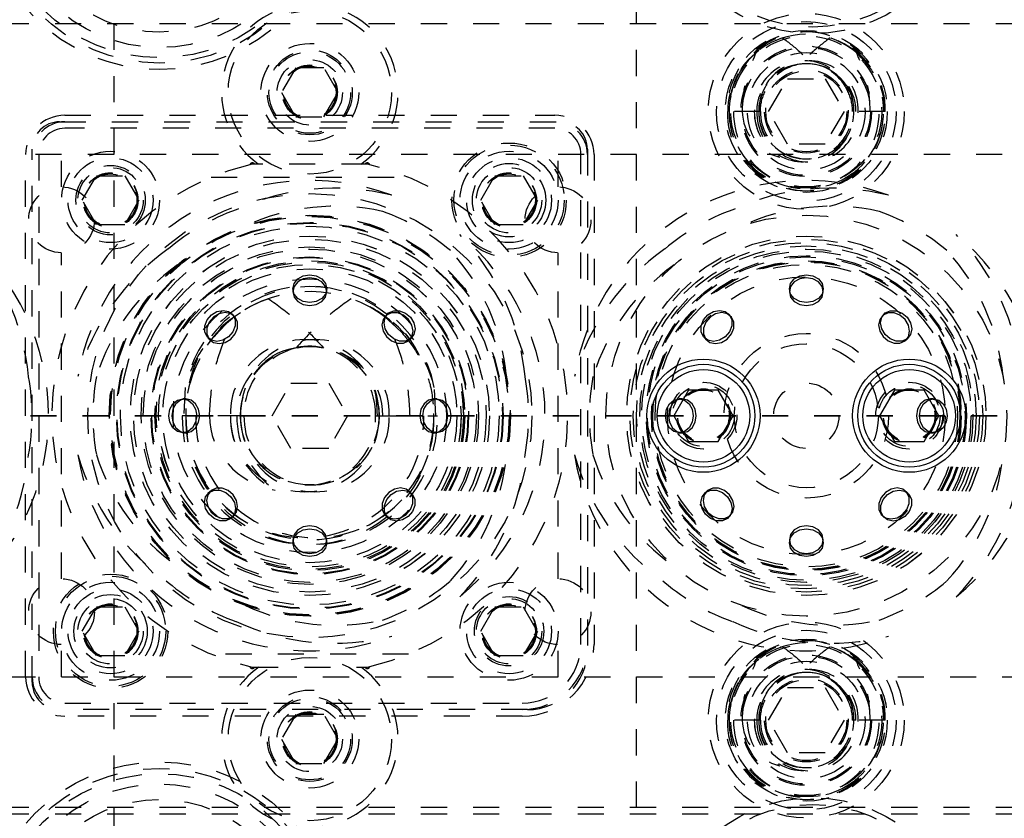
# Model space of a CAD drawing. Header units: inches. Extents: x 220 to 877, y 4 to 174.
# Tile 127 of 256: x 236.52 to 240.29, y 97.37 to 100.42. Entities that reach past the tile are written whole.
import ezdxf

# ---------------------------------------------------------------- set-up
doc = ezdxf.new("R2010")
doc.units = ezdxf.units.IN
doc.header["$LTSCALE"] = 0.5
doc.header["$MEASUREMENT"] = 0
doc.linetypes.add('HIDDEN', pattern=[0.225, 0.15, -0.075])
doc.linetypes.add('PHANTOM', pattern=[0.25, 0.125, -0.025, 0.025, -0.025, 0.025, -0.025])
doc.layers.add('SID-M-H', color=4, linetype='HIDDEN')
doc.layers.add('SID-M-S', color=105, linetype='Continuous')

msp = doc.modelspace()

# ---------------------------------------------------------------- linework, layer by layer
at = {"color": 7, "linetype": 'PHANTOM', "lineweight": 35}
msp.add_line((269.66234, 98.90857), (220.26322, 98.90857), dxfattribs=at)
at = {"layer": 'SID-M-H'}
for p, q in [((236.88178, 107.40857), (236.88178, 90.40857)), ((238.88178, 90.40857), (238.88178, 107.40857)), ((243.55678, 100.40857), (226.75678, 100.40857)), ((239.73089, 100.29167), (239.714, 100.30597)), ((237.57766, 100.23982), (237.52353, 100.14607)), ((237.68591, 100.23982), (237.57766, 100.23982)), ((237.74004, 100.14607), (237.68591, 100.23982)), ((239.38745, 100.07357), (239.45961, 100.19857)), ((239.45961, 100.19857), (239.60395, 100.19857)), ((239.60395, 100.19857), (239.67612, 100.07357)), ((239.68495, 100.17228), (239.69066, 100.15004)), ((237.52353, 100.14607), (237.57766, 100.05232)), ((237.68591, 100.05232), (237.74004, 100.14607)), ((236.69428, 100.05857), (238.56928, 100.05857)), ((237.57766, 100.05232), (237.68591, 100.05232)), ((239.35651, 100.07357), (239.22953, 100.07357)), ((239.45961, 99.94857), (239.38745, 100.07357)), ((239.67612, 100.07357), (239.60395, 99.94857)), ((239.83404, 100.07357), (239.70705, 100.07357)), ((236.67428, 100.03357), (238.58928, 100.03357)), ((238.56928, 100.00857), (236.69428, 100.00857)), ((236.56928, 97.88857), (236.56928, 99.92857)), ((238.69428, 99.92857), (238.69428, 98.01357)), ((239.60395, 99.94857), (239.45961, 99.94857)), ((244.28178, 99.90857), (229.08178, 99.90857)), ((236.54428, 97.90857), (236.54428, 99.90857)), ((236.59428, 99.90857), (236.59428, 97.90857)), ((236.68178, 99.78457), (236.68178, 99.90857)), ((238.58178, 99.78457), (238.58178, 99.90857)), ((238.66928, 98.03357), (238.66928, 99.90857)), ((238.71928, 99.90857), (238.71928, 98.03357)), ((237.41099, 99.87107), (237.40223, 99.86902)), ((237.85258, 99.87107), (237.41099, 99.87107)), ((237.86134, 99.86902), (237.85258, 99.87107)), ((236.76103, 99.73357), (236.81516, 99.82732)), ((236.81516, 99.82732), (236.92341, 99.82732)), ((236.92341, 99.82732), (236.97754, 99.73357)), ((237.25429, 99.82107), (238.00928, 99.82107)), ((238.28603, 99.73357), (238.34016, 99.82732)), ((238.34016, 99.82732), (238.44841, 99.82732)), ((238.44841, 99.82732), (238.50254, 99.73357)), ((236.81516, 99.63982), (236.76103, 99.73357)), ((236.97754, 99.73357), (236.92341, 99.63982)), ((238.34016, 99.63982), (238.28603, 99.73357)), ((238.50254, 99.73357), (238.44841, 99.63982)), ((236.92341, 99.63982), (236.81516, 99.63982)), ((238.44841, 99.63982), (238.34016, 99.63982)), ((236.68178, 98.28457), (236.68178, 99.53257)), ((238.58178, 98.28457), (238.58178, 99.53257)), ((237.58582, 99.43234), (237.60691, 99.44388)), ((237.60691, 99.44388), (237.63178, 99.44793)), ((237.63178, 99.43642), (237.60691, 99.43237)), ((237.63178, 99.44793), (237.65666, 99.44388)), ((237.65666, 99.43237), (237.63178, 99.43642)), ((237.65666, 99.44388), (237.67775, 99.43234)), ((239.48582, 99.43234), (239.50691, 99.44388)), ((239.50691, 99.44388), (239.53178, 99.44793)), ((239.53178, 99.43642), (239.50691, 99.43237)), ((239.53178, 99.44793), (239.55666, 99.44388)), ((239.55666, 99.43237), (239.53178, 99.43642)), ((239.55666, 99.44388), (239.57775, 99.43234)), ((237.56678, 99.39469), (237.57173, 99.41506)), ((237.57173, 99.40356), (237.56678, 99.38318)), ((237.57173, 99.41506), (237.58582, 99.43234)), ((237.58582, 99.42083), (237.57173, 99.40356)), ((237.60691, 99.43237), (237.58582, 99.42083)), ((237.67775, 99.42083), (237.65666, 99.43237)), ((237.67775, 99.43234), (237.69184, 99.41506)), ((237.69184, 99.40356), (237.67775, 99.42083)), ((237.69184, 99.41506), (237.69678, 99.39469)), ((237.69678, 99.38318), (237.69184, 99.40356)), ((239.46678, 99.39469), (239.47173, 99.41506)), ((239.47173, 99.40356), (239.46678, 99.38318)), ((239.47173, 99.41506), (239.48582, 99.43234)), ((239.48582, 99.42083), (239.47173, 99.40356)), ((239.50691, 99.43237), (239.48582, 99.42083)), ((239.57775, 99.42083), (239.55666, 99.43237)), ((239.57775, 99.43234), (239.59184, 99.41506)), ((239.59184, 99.40356), (239.57775, 99.42083)), ((239.59184, 99.41506), (239.59678, 99.39469)), ((239.59678, 99.38318), (239.59184, 99.40356)), ((237.56678, 99.39469), (237.56678, 99.38318)), ((237.57173, 99.37431), (237.56678, 99.39469)), ((237.56678, 99.38318), (237.57173, 99.3628)), ((237.58582, 99.35704), (237.57173, 99.37431)), ((237.57173, 99.3628), (237.58582, 99.34553)), ((237.69184, 99.37431), (237.67775, 99.35704)), ((237.67775, 99.34553), (237.69184, 99.3628)), ((237.69678, 99.39469), (237.69184, 99.37431)), ((237.69184, 99.3628), (237.69678, 99.38318)), ((237.69678, 99.38318), (237.69678, 99.39469)), ((239.46678, 99.39469), (239.46678, 99.38318)), ((239.47173, 99.37431), (239.46678, 99.39469)), ((239.46678, 99.38318), (239.47173, 99.3628)), ((239.48582, 99.35704), (239.47173, 99.37431)), ((239.47173, 99.3628), (239.48582, 99.34553)), ((239.59184, 99.37431), (239.57775, 99.35704)), ((239.57775, 99.34553), (239.59184, 99.3628)), ((239.59678, 99.39469), (239.59184, 99.37431)), ((239.59184, 99.3628), (239.59678, 99.38318)), ((239.59678, 99.38318), (239.59678, 99.39469)), ((237.60691, 99.34549), (237.58582, 99.35704)), ((237.58582, 99.34553), (237.60691, 99.33399)), ((237.63178, 99.34144), (237.60691, 99.34549)), ((237.60691, 99.33399), (237.63178, 99.32993)), ((237.65666, 99.34549), (237.63178, 99.34144)), ((237.63178, 99.32993), (237.65666, 99.33399)), ((237.67775, 99.35704), (237.65666, 99.34549)), ((237.65666, 99.33399), (237.67775, 99.34553)), ((239.50691, 99.34549), (239.48582, 99.35704)), ((239.48582, 99.34553), (239.50691, 99.33399)), ((239.53178, 99.34144), (239.50691, 99.34549)), ((239.50691, 99.33399), (239.53178, 99.32993)), ((239.55666, 99.34549), (239.53178, 99.34144)), ((239.53178, 99.32993), (239.55666, 99.33399)), ((239.57775, 99.35704), (239.55666, 99.34549)), ((239.55666, 99.33399), (239.57775, 99.34553)), ((237.23871, 99.27504), (237.25513, 99.29432)), ((237.26327, 99.28618), (237.24685, 99.26691)), ((237.25513, 99.29432), (237.27657, 99.3072)), ((237.2847, 99.29906), (237.26327, 99.28618)), ((237.27657, 99.3072), (237.29975, 99.31172)), ((237.30788, 99.30358), (237.2847, 99.29906)), ((237.29975, 99.31172), (237.32115, 99.3072)), ((237.32928, 99.29906), (237.30788, 99.30358)), ((237.32115, 99.3072), (237.33751, 99.29432)), ((237.34565, 99.28618), (237.32928, 99.29906)), ((237.34215, 99.29013), (237.33401, 99.29827)), ((237.33751, 99.29432), (237.34634, 99.27504)), ((237.35448, 99.26691), (237.34565, 99.28618)), ((237.93062, 99.27779), (237.89678, 99.30278)), ((237.92537, 99.29363), (237.91249, 99.27727)), ((237.9161, 99.264), (237.92063, 99.28541)), ((237.91878, 99.28707), (237.96209, 99.24815)), ((237.92063, 99.28541), (237.9335, 99.30177)), ((237.92956, 99.29827), (237.92142, 99.29013)), ((237.94464, 99.30246), (237.92537, 99.29363)), ((237.9335, 99.30177), (237.95278, 99.3106)), ((237.96738, 99.30242), (237.94464, 99.30246)), ((237.95278, 99.3106), (237.97552, 99.31056)), ((237.99012, 99.29351), (237.96738, 99.30242)), ((237.97552, 99.31056), (237.99825, 99.30165)), ((238.00939, 99.27709), (237.99012, 99.29351)), ((237.99825, 99.30165), (238.01753, 99.28523)), ((238.01753, 99.28523), (238.03041, 99.26379)), ((239.13871, 99.27504), (239.15513, 99.29432)), ((239.16327, 99.28618), (239.14685, 99.26691)), ((239.15513, 99.29432), (239.17657, 99.3072)), ((239.1847, 99.29906), (239.16327, 99.28618)), ((239.17657, 99.3072), (239.19975, 99.31172)), ((239.20788, 99.30358), (239.1847, 99.29906)), ((239.19975, 99.31172), (239.22115, 99.3072)), ((239.22928, 99.29906), (239.20788, 99.30358)), ((239.22115, 99.3072), (239.23751, 99.29432)), ((239.24565, 99.28618), (239.22928, 99.29906)), ((239.24215, 99.29013), (239.23401, 99.29827)), ((239.23751, 99.29432), (239.24634, 99.27504)), ((239.25448, 99.26691), (239.24565, 99.28618)), ((239.82537, 99.29363), (239.81249, 99.27727)), ((239.8161, 99.264), (239.82063, 99.28541)), ((239.82063, 99.28541), (239.8335, 99.30177)), ((239.82956, 99.29827), (239.82142, 99.29013)), ((239.84464, 99.30246), (239.82537, 99.29363)), ((239.8335, 99.30177), (239.85278, 99.3106)), ((239.86738, 99.30242), (239.84464, 99.30246)), ((239.85278, 99.3106), (239.87552, 99.31056)), ((239.89012, 99.29351), (239.86738, 99.30242)), ((239.87552, 99.31056), (239.89825, 99.30165)), ((239.90939, 99.27709), (239.89012, 99.29351)), ((239.89825, 99.30165), (239.91753, 99.28523)), ((239.91753, 99.28523), (239.93041, 99.26379)), ((237.22976, 99.22957), (237.2298, 99.25231)), ((237.2298, 99.25231), (237.23871, 99.27504)), ((237.24685, 99.26691), (237.23794, 99.24417)), ((237.3463, 99.25231), (237.33739, 99.22957)), ((237.34634, 99.27504), (237.3463, 99.25231)), ((237.35444, 99.24417), (237.35448, 99.26691)), ((237.91249, 99.27727), (237.90797, 99.25587)), ((237.90797, 99.25587), (237.91249, 99.23269)), ((237.92063, 99.24082), (237.9161, 99.264)), ((237.98742, 99.22345), (237.93062, 99.27779)), ((238.02227, 99.25566), (238.00939, 99.27709)), ((238.02679, 99.23247), (238.02227, 99.25566)), ((238.03041, 99.26379), (238.03493, 99.24061)), ((239.12976, 99.22957), (239.1298, 99.25231)), ((239.1298, 99.25231), (239.13871, 99.27504)), ((239.14685, 99.26691), (239.13794, 99.24417)), ((239.2463, 99.25231), (239.23739, 99.22957)), ((239.24634, 99.27504), (239.2463, 99.25231)), ((239.25444, 99.24417), (239.25448, 99.26691)), ((239.81249, 99.27727), (239.80797, 99.25587)), ((239.80797, 99.25587), (239.81249, 99.23269)), ((239.82063, 99.24082), (239.8161, 99.264)), ((239.92227, 99.25566), (239.90939, 99.27709)), ((239.92679, 99.23247), (239.92227, 99.25566)), ((239.93041, 99.26379), (239.93493, 99.24061)), ((237.23859, 99.21029), (237.22976, 99.22957)), ((237.23794, 99.24417), (237.23789, 99.22143)), ((237.23789, 99.22143), (237.24673, 99.20216)), ((237.25495, 99.19742), (237.23859, 99.21029)), ((237.32097, 99.21029), (237.29953, 99.19742)), ((237.33739, 99.22957), (237.32097, 99.21029)), ((237.3291, 99.20216), (237.34553, 99.22143)), ((237.34553, 99.22143), (237.35444, 99.24417)), ((237.91249, 99.23269), (237.92537, 99.21125)), ((237.9335, 99.21939), (237.92063, 99.24082)), ((237.92537, 99.21125), (237.94464, 99.19483)), ((237.95278, 99.20297), (237.9335, 99.21939)), ((238.00939, 99.19471), (238.02227, 99.21107)), ((238.03041, 99.21921), (238.01753, 99.20285)), ((238.02227, 99.21107), (238.02679, 99.23247)), ((238.03493, 99.24061), (238.03041, 99.21921)), ((239.13859, 99.21029), (239.12976, 99.22957)), ((239.13794, 99.24417), (239.13789, 99.22143)), ((239.13789, 99.22143), (239.14673, 99.20216)), ((239.15495, 99.19742), (239.13859, 99.21029)), ((239.22097, 99.21029), (239.19953, 99.19742)), ((239.23739, 99.22957), (239.22097, 99.21029)), ((239.2291, 99.20216), (239.24553, 99.22143)), ((239.24553, 99.22143), (239.25444, 99.24417)), ((239.81249, 99.23269), (239.82537, 99.21125)), ((239.8335, 99.21939), (239.82063, 99.24082)), ((239.82537, 99.21125), (239.84464, 99.19483)), ((239.85278, 99.20297), (239.8335, 99.21939)), ((239.90939, 99.19471), (239.92227, 99.21107)), ((239.93041, 99.21921), (239.91753, 99.20285)), ((239.92227, 99.21107), (239.92679, 99.23247)), ((239.93493, 99.24061), (239.93041, 99.21921)), ((237.24209, 99.20634), (237.25022, 99.19821)), ((237.24673, 99.20216), (237.26309, 99.18928)), ((237.27635, 99.19289), (237.25495, 99.19742)), ((237.26309, 99.18928), (237.28449, 99.18476)), ((237.29953, 99.19742), (237.27635, 99.19289)), ((237.28449, 99.18476), (237.30767, 99.18928)), ((237.30767, 99.18928), (237.3291, 99.20216)), ((237.94464, 99.19483), (237.96738, 99.18592)), ((237.97552, 99.19406), (237.95278, 99.20297)), ((237.96738, 99.18592), (237.99012, 99.18588)), ((237.99825, 99.19401), (237.97552, 99.19406)), ((237.99012, 99.18588), (238.00939, 99.19471)), ((238.01753, 99.20285), (237.99825, 99.19401)), ((238.01334, 99.19821), (238.02148, 99.20634)), ((239.14209, 99.20634), (239.15022, 99.19821)), ((239.14673, 99.20216), (239.16309, 99.18928)), ((239.17635, 99.19289), (239.15495, 99.19742)), ((239.16309, 99.18928), (239.18449, 99.18476)), ((239.19953, 99.19742), (239.17635, 99.19289)), ((239.18449, 99.18476), (239.20767, 99.18928)), ((239.20767, 99.18928), (239.2291, 99.20216)), ((239.84464, 99.19483), (239.86738, 99.18592)), ((239.87552, 99.19406), (239.85278, 99.20297)), ((239.86738, 99.18592), (239.89012, 99.18588)), ((239.89825, 99.19401), (239.87552, 99.19406)), ((239.89012, 99.18588), (239.90939, 99.19471)), ((239.91753, 99.20285), (239.89825, 99.19401)), ((239.91334, 99.19821), (239.92148, 99.20634)), ((237.48745, 98.90857), (237.55961, 99.03357)), ((237.55961, 99.03357), (237.70395, 99.03357)), ((237.70395, 99.03357), (237.77612, 98.90857)), ((237.15536, 99.01703), (237.14917, 98.90857)), ((238.11439, 98.90857), (238.10821, 99.01703)), ((237.09648, 98.93345), (237.10802, 98.95454)), ((237.11953, 98.95454), (237.10799, 98.93345)), ((237.10802, 98.95454), (237.1253, 98.96863)), ((237.1368, 98.96863), (237.11953, 98.95454)), ((237.1253, 98.96863), (237.14567, 98.97357)), ((237.15718, 98.97357), (237.1368, 98.96863)), ((237.15718, 98.97357), (237.14567, 98.97357)), ((237.14567, 98.97357), (237.16605, 98.96863)), ((237.17755, 98.96863), (237.15718, 98.97357)), ((237.16605, 98.96863), (237.18332, 98.95454)), ((237.19483, 98.95454), (237.17755, 98.96863)), ((237.18332, 98.95454), (237.19486, 98.93345)), ((237.20637, 98.93345), (237.19483, 98.95454)), ((238.06874, 98.95454), (238.0572, 98.93345)), ((238.0687, 98.93345), (238.08025, 98.95454)), ((238.08601, 98.96863), (238.06874, 98.95454)), ((238.08025, 98.95454), (238.09752, 98.96863)), ((238.10639, 98.97357), (238.08601, 98.96863)), ((238.09752, 98.96863), (238.1179, 98.97357)), ((238.1179, 98.97357), (238.10639, 98.97357)), ((238.12677, 98.96863), (238.10639, 98.97357)), ((238.1179, 98.97357), (238.13827, 98.96863)), ((238.14404, 98.95454), (238.12677, 98.96863)), ((238.13827, 98.96863), (238.15555, 98.95454)), ((238.15558, 98.93345), (238.14404, 98.95454)), ((238.15555, 98.95454), (238.16709, 98.93345)), ((238.99648, 98.93345), (239.00802, 98.95454)), ((239.01953, 98.95454), (239.00799, 98.93345)), ((239.00802, 98.95454), (239.0253, 98.96863)), ((239.0368, 98.96863), (239.01953, 98.95454)), ((239.0253, 98.96863), (239.04567, 98.97357)), ((239.05718, 98.97357), (239.0368, 98.96863)), ((239.05718, 98.97357), (239.04567, 98.97357)), ((239.04567, 98.97357), (239.06605, 98.96863)), ((239.07755, 98.96863), (239.05718, 98.97357)), ((239.06605, 98.96863), (239.08332, 98.95454)), ((239.09483, 98.95454), (239.07755, 98.96863)), ((239.08332, 98.95454), (239.09486, 98.93345)), ((239.10637, 98.93345), (239.09483, 98.95454)), ((239.96874, 98.95454), (239.9572, 98.93345)), ((239.9687, 98.93345), (239.98025, 98.95454)), ((239.98601, 98.96863), (239.96874, 98.95454)), ((239.98025, 98.95454), (239.99752, 98.96863)), ((240.00639, 98.97357), (239.98601, 98.96863)), ((239.99752, 98.96863), (240.0179, 98.97357)), ((240.0179, 98.97357), (240.00639, 98.97357)), ((240.02677, 98.96863), (240.00639, 98.97357)), ((240.0179, 98.97357), (240.03827, 98.96863)), ((240.04404, 98.95454), (240.02677, 98.96863)), ((240.03827, 98.96863), (240.05555, 98.95454)), ((240.05558, 98.93345), (240.04404, 98.95454)), ((240.05555, 98.95454), (240.06709, 98.93345)), ((237.09243, 98.90857), (237.09648, 98.93345)), ((237.09648, 98.8837), (237.09243, 98.90857)), ((237.10799, 98.93345), (237.10393, 98.90857)), ((237.10393, 98.90857), (237.10799, 98.8837)), ((237.37982, 98.90857), (237.14375, 98.90857)), ((237.19486, 98.93345), (237.19892, 98.90857)), ((237.19892, 98.90857), (237.19486, 98.8837)), ((237.21042, 98.90857), (237.20637, 98.93345)), ((237.20637, 98.8837), (237.21042, 98.90857)), ((237.55961, 98.78357), (237.48745, 98.90857)), ((237.77612, 98.90857), (237.70395, 98.78357)), ((237.88375, 98.90857), (238.11982, 98.90857)), ((238.0572, 98.93345), (238.05315, 98.90857)), ((238.05315, 98.90857), (238.0572, 98.8837)), ((238.06465, 98.90857), (238.0687, 98.93345)), ((238.0687, 98.8837), (238.06465, 98.90857)), ((238.10678, 98.90857), (238.10671, 98.91669)), ((238.15963, 98.90857), (238.15558, 98.93345)), ((238.15558, 98.8837), (238.15963, 98.90857)), ((238.16709, 98.93345), (238.17114, 98.90857)), ((238.17114, 98.90857), (238.16709, 98.8837)), ((238.99243, 98.90857), (238.99648, 98.93345)), ((238.99648, 98.8837), (238.99243, 98.90857)), ((239.00799, 98.93345), (239.00393, 98.90857)), ((239.00393, 98.90857), (239.00799, 98.8837)), ((239.09486, 98.93345), (239.09892, 98.90857)), ((239.09892, 98.90857), (239.09486, 98.8837)), ((239.11042, 98.90857), (239.10637, 98.93345)), ((239.10637, 98.8837), (239.11042, 98.90857)), ((239.9572, 98.93345), (239.95315, 98.90857)), ((239.95315, 98.90857), (239.9572, 98.8837)), ((239.96465, 98.90857), (239.9687, 98.93345)), ((239.9687, 98.8837), (239.96465, 98.90857)), ((240.05963, 98.90857), (240.05558, 98.93345)), ((240.05558, 98.8837), (240.05963, 98.90857)), ((240.06709, 98.93345), (240.07114, 98.90857)), ((240.07114, 98.90857), (240.06709, 98.8837)), ((237.10802, 98.86261), (237.09648, 98.8837)), ((237.10799, 98.8837), (237.11953, 98.86261)), ((237.19486, 98.8837), (237.18332, 98.86261)), ((237.19483, 98.86261), (237.20637, 98.8837)), ((238.0572, 98.8837), (238.06874, 98.86261)), ((238.08025, 98.86261), (238.0687, 98.8837)), ((238.14404, 98.86261), (238.15558, 98.8837)), ((238.16709, 98.8837), (238.15555, 98.86261)), ((239.00802, 98.86261), (238.99648, 98.8837)), ((239.00799, 98.8837), (239.01953, 98.86261)), ((239.09486, 98.8837), (239.08332, 98.86261)), ((239.09483, 98.86261), (239.10637, 98.8837)), ((239.9572, 98.8837), (239.96874, 98.86261)), ((239.98025, 98.86261), (239.9687, 98.8837)), ((240.04404, 98.86261), (240.05558, 98.8837)), ((240.06709, 98.8837), (240.05555, 98.86261)), ((237.1253, 98.84852), (237.10802, 98.86261)), ((237.11953, 98.86261), (237.1368, 98.84852)), ((237.14567, 98.84357), (237.1253, 98.84852)), ((237.1368, 98.84852), (237.15718, 98.84357)), ((237.16605, 98.84852), (237.14567, 98.84357)), ((237.14567, 98.84357), (237.15718, 98.84357)), ((237.15718, 98.84357), (237.17755, 98.84852)), ((237.18332, 98.86261), (237.16605, 98.84852)), ((237.17755, 98.84852), (237.19483, 98.86261)), ((238.06874, 98.86261), (238.08601, 98.84852)), ((238.09752, 98.84852), (238.08025, 98.86261)), ((238.08601, 98.84852), (238.10639, 98.84357)), ((238.1179, 98.84357), (238.09752, 98.84852)), ((238.10639, 98.84357), (238.12677, 98.84852)), ((238.10639, 98.84357), (238.1179, 98.84357)), ((238.13827, 98.84852), (238.1179, 98.84357)), ((238.12677, 98.84852), (238.14404, 98.86261)), ((238.15555, 98.86261), (238.13827, 98.84852)), ((239.0253, 98.84852), (239.00802, 98.86261)), ((239.01953, 98.86261), (239.0368, 98.84852)), ((239.04567, 98.84357), (239.0253, 98.84852)), ((239.0368, 98.84852), (239.05718, 98.84357)), ((239.06605, 98.84852), (239.04567, 98.84357)), ((239.04567, 98.84357), (239.05718, 98.84357)), ((239.05718, 98.84357), (239.07755, 98.84852)), ((239.08332, 98.86261), (239.06605, 98.84852)), ((239.07755, 98.84852), (239.09483, 98.86261)), ((239.96874, 98.86261), (239.98601, 98.84852)), ((239.99752, 98.84852), (239.98025, 98.86261)), ((239.98601, 98.84852), (240.00639, 98.84357)), ((240.0179, 98.84357), (239.99752, 98.84852)), ((240.00639, 98.84357), (240.02677, 98.84852)), ((240.00639, 98.84357), (240.0179, 98.84357)), ((240.03827, 98.84852), (240.0179, 98.84357)), ((240.02677, 98.84852), (240.04404, 98.86261)), ((240.05555, 98.86261), (240.03827, 98.84852)), ((237.70395, 98.78357), (237.55961, 98.78357)), ((237.23316, 98.59794), (237.24604, 98.6143)), ((237.24129, 98.60607), (237.23677, 98.58467)), ((237.25417, 98.62244), (237.24129, 98.60607)), ((237.25022, 98.61894), (237.24209, 98.6108)), ((237.24604, 98.6143), (237.26531, 98.62313)), ((237.27345, 98.63127), (237.25417, 98.62244)), ((237.26531, 98.62313), (237.28805, 98.62309)), ((237.29619, 98.63123), (237.27345, 98.63127)), ((237.28805, 98.62309), (237.31079, 98.61418)), ((237.31892, 98.62232), (237.29619, 98.63123)), ((237.31079, 98.61418), (237.33006, 98.59776)), ((237.3382, 98.60589), (237.31892, 98.62232)), ((237.35108, 98.58446), (237.3382, 98.60589)), ((237.93446, 98.61499), (237.91804, 98.59571)), ((237.92618, 98.58758), (237.9426, 98.60685)), ((237.9559, 98.62787), (237.93446, 98.61499)), ((237.9426, 98.60685), (237.96403, 98.61973)), ((237.97908, 98.63239), (237.9559, 98.62787)), ((237.96403, 98.61973), (237.98721, 98.62425)), ((238.00048, 98.62787), (237.97908, 98.63239)), ((237.98721, 98.62425), (238.00862, 98.61973)), ((238.01684, 98.61499), (238.00048, 98.62787)), ((238.00862, 98.61973), (238.02498, 98.60685)), ((238.02148, 98.6108), (238.01334, 98.61894)), ((238.02567, 98.59571), (238.01684, 98.61499)), ((238.02498, 98.60685), (238.03381, 98.58758)), ((239.13316, 98.59794), (239.14604, 98.6143)), ((239.14129, 98.60607), (239.13677, 98.58467)), ((239.15417, 98.62244), (239.14129, 98.60607)), ((239.15022, 98.61894), (239.14209, 98.6108)), ((239.14604, 98.6143), (239.16531, 98.62313)), ((239.17345, 98.63127), (239.15417, 98.62244)), ((239.16531, 98.62313), (239.18805, 98.62309)), ((239.19619, 98.63123), (239.17345, 98.63127)), ((239.18805, 98.62309), (239.21079, 98.61418)), ((239.21892, 98.62232), (239.19619, 98.63123)), ((239.21079, 98.61418), (239.23006, 98.59776)), ((239.2382, 98.60589), (239.21892, 98.62232)), ((239.25108, 98.58446), (239.2382, 98.60589)), ((239.83446, 98.61499), (239.81804, 98.59571)), ((239.82618, 98.58758), (239.8426, 98.60685)), ((239.8559, 98.62787), (239.83446, 98.61499)), ((239.8426, 98.60685), (239.86403, 98.61973)), ((239.87908, 98.63239), (239.8559, 98.62787)), ((239.86403, 98.61973), (239.88721, 98.62425)), ((239.90048, 98.62787), (239.87908, 98.63239)), ((239.88721, 98.62425), (239.90862, 98.61973)), ((239.91684, 98.61499), (239.90048, 98.62787)), ((239.90862, 98.61973), (239.92498, 98.60685)), ((239.92148, 98.6108), (239.91334, 98.61894)), ((239.92567, 98.59571), (239.91684, 98.61499)), ((239.92498, 98.60685), (239.93381, 98.58758)), ((237.22864, 98.57654), (237.23316, 98.59794)), ((237.23316, 98.55336), (237.22864, 98.57654)), ((237.23677, 98.58467), (237.24129, 98.56149)), ((237.33006, 98.59776), (237.34294, 98.57632)), ((237.34294, 98.57632), (237.34746, 98.55314)), ((237.3556, 98.56128), (237.35108, 98.58446)), ((237.90913, 98.57298), (237.90909, 98.55024)), ((237.91804, 98.59571), (237.90913, 98.57298)), ((237.91727, 98.56484), (237.92618, 98.58758)), ((238.01672, 98.55024), (238.02563, 98.57298)), ((238.02563, 98.57298), (238.02567, 98.59571)), ((238.03381, 98.58758), (238.03377, 98.56484)), ((239.12864, 98.57654), (239.13316, 98.59794)), ((239.13316, 98.55336), (239.12864, 98.57654)), ((239.13677, 98.58467), (239.14129, 98.56149)), ((239.23006, 98.59776), (239.24294, 98.57632)), ((239.24294, 98.57632), (239.24746, 98.55314)), ((239.2556, 98.56128), (239.25108, 98.58446)), ((239.80913, 98.57298), (239.80909, 98.55024)), ((239.81804, 98.59571), (239.80913, 98.57298)), ((239.81727, 98.56484), (239.82618, 98.58758)), ((239.91672, 98.55024), (239.92563, 98.57298)), ((239.92563, 98.57298), (239.92567, 98.59571)), ((239.93381, 98.58758), (239.93377, 98.56484)), ((237.24604, 98.53192), (237.23316, 98.55336)), ((237.24129, 98.56149), (237.25417, 98.54006)), ((237.26531, 98.5155), (237.24604, 98.53192)), ((237.25417, 98.54006), (237.27345, 98.52364)), ((237.34294, 98.53174), (237.33006, 98.51538)), ((237.3382, 98.52352), (237.35108, 98.53988)), ((237.34746, 98.55314), (237.34294, 98.53174)), ((237.35108, 98.53988), (237.3556, 98.56128)), ((237.90909, 98.55024), (237.91792, 98.53096)), ((237.91722, 98.5421), (237.91727, 98.56484)), ((237.92606, 98.52283), (237.91722, 98.5421)), ((237.91792, 98.53096), (237.93428, 98.51808)), ((237.97887, 98.51808), (238.0003, 98.53096)), ((238.0003, 98.53096), (238.01672, 98.55024)), ((238.02486, 98.5421), (238.00844, 98.52283)), ((238.03377, 98.56484), (238.02486, 98.5421)), ((239.14604, 98.53192), (239.13316, 98.55336)), ((239.14129, 98.56149), (239.15417, 98.54006)), ((239.16531, 98.5155), (239.14604, 98.53192)), ((239.15417, 98.54006), (239.17345, 98.52364)), ((239.24294, 98.53174), (239.23006, 98.51538)), ((239.2382, 98.52352), (239.25108, 98.53988)), ((239.24746, 98.55314), (239.24294, 98.53174)), ((239.25108, 98.53988), (239.2556, 98.56128)), ((239.80909, 98.55024), (239.81792, 98.53096)), ((239.81722, 98.5421), (239.81727, 98.56484)), ((239.82606, 98.52283), (239.81722, 98.5421)), ((239.81792, 98.53096), (239.83428, 98.51808)), ((239.87887, 98.51808), (239.9003, 98.53096)), ((239.9003, 98.53096), (239.91672, 98.55024)), ((239.92486, 98.5421), (239.90844, 98.52283)), ((239.93377, 98.56484), (239.92486, 98.5421)), ((237.28805, 98.50659), (237.26531, 98.5155)), ((237.27345, 98.52364), (237.29619, 98.51473)), ((237.31079, 98.50655), (237.28805, 98.50659)), ((237.29619, 98.51473), (237.31892, 98.51468)), ((237.33006, 98.51538), (237.31079, 98.50655)), ((237.31892, 98.51468), (237.3382, 98.52352)), ((237.33401, 98.51888), (237.34215, 98.52701)), ((237.92142, 98.52701), (237.92956, 98.51888)), ((237.94242, 98.50995), (237.92606, 98.52283)), ((237.93428, 98.51808), (237.95568, 98.51356)), ((237.96382, 98.50543), (237.94242, 98.50995)), ((237.95568, 98.51356), (237.97887, 98.51808)), ((237.987, 98.50995), (237.96382, 98.50543)), ((238.00844, 98.52283), (237.987, 98.50995)), ((239.18805, 98.50659), (239.16531, 98.5155)), ((239.17345, 98.52364), (239.19619, 98.51473)), ((239.21079, 98.50655), (239.18805, 98.50659)), ((239.19619, 98.51473), (239.21892, 98.51468)), ((239.23006, 98.51538), (239.21079, 98.50655)), ((239.21892, 98.51468), (239.2382, 98.52352)), ((239.23401, 98.51888), (239.24215, 98.52701)), ((239.82142, 98.52701), (239.82956, 98.51888)), ((239.84242, 98.50995), (239.82606, 98.52283)), ((239.83428, 98.51808), (239.85568, 98.51356)), ((239.86382, 98.50543), (239.84242, 98.50995)), ((239.85568, 98.51356), (239.87887, 98.51808)), ((239.887, 98.50995), (239.86382, 98.50543)), ((239.90844, 98.52283), (239.887, 98.50995)), ((237.58582, 98.47162), (237.57173, 98.45434)), ((237.57173, 98.44284), (237.58582, 98.46011)), ((237.60691, 98.48316), (237.58582, 98.47162)), ((237.58582, 98.46011), (237.60691, 98.47165)), ((237.63178, 98.48721), (237.60691, 98.48316)), ((237.60691, 98.47165), (237.63178, 98.47571)), ((237.65666, 98.48316), (237.63178, 98.48721)), ((237.63178, 98.47571), (237.65666, 98.47165)), ((237.67775, 98.47162), (237.65666, 98.48316)), ((237.65666, 98.47165), (237.67775, 98.46011)), ((237.69184, 98.45434), (237.67775, 98.47162)), ((237.67775, 98.46011), (237.69184, 98.44284)), ((239.48582, 98.47162), (239.47173, 98.45434)), ((239.47173, 98.44284), (239.48582, 98.46011)), ((239.50691, 98.48316), (239.48582, 98.47162)), ((239.48582, 98.46011), (239.50691, 98.47165)), ((239.53178, 98.48721), (239.50691, 98.48316)), ((239.50691, 98.47165), (239.53178, 98.47571)), ((239.55666, 98.48316), (239.53178, 98.48721)), ((239.53178, 98.47571), (239.55666, 98.47165)), ((239.57775, 98.47162), (239.55666, 98.48316)), ((239.55666, 98.47165), (239.57775, 98.46011)), ((239.59184, 98.45434), (239.57775, 98.47162)), ((239.57775, 98.46011), (239.59184, 98.44284)), ((237.57173, 98.45434), (237.56678, 98.43397)), ((237.56678, 98.42246), (237.57173, 98.44284)), ((237.56678, 98.43397), (237.56678, 98.42246)), ((237.56678, 98.43397), (237.57173, 98.41359)), ((237.57173, 98.40209), (237.56678, 98.42246)), ((237.69678, 98.43397), (237.69184, 98.45434)), ((237.69184, 98.44284), (237.69678, 98.42246)), ((237.69184, 98.41359), (237.69678, 98.43397)), ((237.69678, 98.42246), (237.69184, 98.40209)), ((237.69678, 98.42246), (237.69678, 98.43397)), ((239.47173, 98.45434), (239.46678, 98.43397)), ((239.46678, 98.42246), (239.47173, 98.44284)), ((239.46678, 98.43397), (239.46678, 98.42246)), ((239.46678, 98.43397), (239.47173, 98.41359)), ((239.47173, 98.40209), (239.46678, 98.42246)), ((239.59678, 98.43397), (239.59184, 98.45434)), ((239.59184, 98.44284), (239.59678, 98.42246)), ((239.59184, 98.41359), (239.59678, 98.43397)), ((239.59678, 98.42246), (239.59184, 98.40209)), ((239.59678, 98.42246), (239.59678, 98.43397)), ((237.57173, 98.41359), (237.58582, 98.39632)), ((237.58582, 98.38481), (237.57173, 98.40209)), ((237.58582, 98.39632), (237.60691, 98.38478)), ((237.60691, 98.37327), (237.58582, 98.38481)), ((237.60691, 98.38478), (237.63178, 98.38072)), ((237.63178, 98.38072), (237.65666, 98.38478)), ((237.65666, 98.38478), (237.67775, 98.39632)), ((237.67775, 98.38481), (237.65666, 98.37327)), ((237.67775, 98.39632), (237.69184, 98.41359)), ((237.69184, 98.40209), (237.67775, 98.38481)), ((239.47173, 98.41359), (239.48582, 98.39632)), ((239.48582, 98.38481), (239.47173, 98.40209)), ((239.48582, 98.39632), (239.50691, 98.38478)), ((239.50691, 98.37327), (239.48582, 98.38481)), ((239.50691, 98.38478), (239.53178, 98.38072)), ((239.53178, 98.38072), (239.55666, 98.38478)), ((239.55666, 98.38478), (239.57775, 98.39632)), ((239.57775, 98.38481), (239.55666, 98.37327)), ((239.57775, 98.39632), (239.59184, 98.41359)), ((239.59184, 98.40209), (239.57775, 98.38481)), ((237.63178, 98.36922), (237.60691, 98.37327)), ((237.65666, 98.37327), (237.63178, 98.36922)), ((239.53178, 98.36922), (239.50691, 98.37327)), ((239.55666, 98.37327), (239.53178, 98.36922)), ((236.76103, 98.08357), (236.81516, 98.17732)), ((236.81516, 98.17732), (236.92341, 98.17732)), ((236.92341, 98.17732), (236.97754, 98.08357)), ((238.28603, 98.08357), (238.34016, 98.17732)), ((238.34016, 98.17732), (238.44841, 98.17732)), ((238.44841, 98.17732), (238.50254, 98.08357)), ((236.81516, 97.98982), (236.76103, 98.08357)), ((236.97754, 98.08357), (236.92341, 97.98982)), ((238.34016, 97.98982), (238.28603, 98.08357)), ((238.50254, 98.08357), (238.44841, 97.98982)), ((236.68178, 97.90857), (236.68178, 98.03257)), ((238.58178, 97.90857), (238.58178, 98.03257)), ((236.92341, 97.98982), (236.81516, 97.98982)), ((238.00928, 97.99607), (237.25429, 97.99607)), ((238.44841, 97.98982), (238.34016, 97.98982)), ((239.73089, 97.96167), (239.714, 97.97597)), ((237.40223, 97.94813), (237.41099, 97.94607)), ((237.41099, 97.94607), (237.85258, 97.94607)), ((237.85258, 97.94607), (237.86134, 97.94813)), ((229.08178, 97.90857), (244.28178, 97.90857)), ((239.38745, 97.74357), (239.45961, 97.86857)), ((239.45961, 97.86857), (239.60395, 97.86857)), ((239.60395, 97.86857), (239.67612, 97.74357)), ((239.68495, 97.84228), (239.69066, 97.82004)), ((238.46428, 97.78357), (236.67428, 97.78357)), ((236.69428, 97.80857), (238.44428, 97.80857)), ((238.44428, 97.75857), (236.69428, 97.75857)), ((237.57766, 97.76482), (237.52353, 97.67107)), ((237.68591, 97.76482), (237.57766, 97.76482)), ((237.74004, 97.67107), (237.68591, 97.76482)), ((239.35651, 97.74357), (239.22953, 97.74357)), ((239.45961, 97.61857), (239.38745, 97.74357)), ((239.67612, 97.74357), (239.60395, 97.61857)), ((239.7216, 97.74357), (239.70705, 97.74357)), ((239.83404, 97.74357), (239.7216, 97.74357)), ((237.52353, 97.67107), (237.57766, 97.57732)), ((237.68591, 97.57732), (237.74004, 97.67107)), ((239.60395, 97.61857), (239.45961, 97.61857)), ((237.57766, 97.57732), (237.68591, 97.57732)), ((243.55678, 97.40857), (226.75678, 97.40857)), ((243.55678, 97.38357), (226.75678, 97.38357))]:
    msp.add_line(p, q, dxfattribs=at)
for centre, radius in [((237.05678, 100.90857), 0.675), ((237.05678, 100.90857), 0.65), ((239.55678, 100.95857), 0.5875), ((237.05678, 100.90857), 0.62992), ((239.55678, 100.95857), 0.5625), ((237.05678, 100.90857), 0.59055), ((237.05678, 100.90857), 0.5315), ((237.63178, 100.14607), 0.3125), ((239.53178, 100.07357), 0.375), ((239.53178, 100.07357), 0.34375), ((239.53178, 100.07357), 0.31), ((239.53178, 100.07357), 0.28906), ((237.63178, 100.14607), 0.1875), ((237.63178, 100.14607), 0.1625), ((237.63178, 100.14607), 0.15625), ((239.53178, 100.07357), 0.25), ((239.53178, 100.07357), 0.245), ((237.63178, 100.14607), 0.125), ((239.53178, 100.07357), 0.225), ((237.63178, 100.14607), 0.10497), ((237.63178, 100.14607), 0.1047), ((237.63178, 100.14607), 0.10418), ((237.63178, 100.14607), 0.1005), ((239.53178, 100.07357), 0.16), ((239.53178, 100.07357), 0.155), ((238.39428, 99.73357), 0.21875), ((238.39428, 99.73357), 0.211), ((236.86928, 99.73357), 0.1875), ((236.86928, 99.73357), 0.1625), ((238.39428, 99.73357), 0.1875), ((238.39428, 99.73357), 0.1625), ((236.86928, 99.73357), 0.13281), ((236.86928, 99.73357), 0.125), ((238.39428, 99.73357), 0.1405), ((238.39428, 99.73357), 0.125), ((236.86928, 99.73357), 0.10497), ((236.86928, 99.73357), 0.1047), ((236.86928, 99.73357), 0.10418), ((236.86928, 99.73357), 0.1005), ((238.39428, 99.73357), 0.10497), ((238.39428, 99.73357), 0.1047), ((238.39428, 99.73357), 0.10418), ((238.39428, 99.73357), 0.1005), ((236.68178, 99.65857), 0.126), ((238.58178, 99.65857), 0.126), ((237.63178, 98.90857), 0.85), ((237.63178, 98.90857), 0.76756), ((237.63178, 98.90857), 0.766), ((237.63178, 98.90857), 0.7625), ((239.53178, 98.90857), 0.76756), ((237.63178, 98.90857), 0.74), ((237.63178, 98.90857), 0.7375), ((237.63178, 98.90857), 0.725), ((237.63178, 98.90857), 0.68756), ((237.63178, 98.90857), 0.6875), ((239.53178, 98.90857), 0.68756), ((239.53178, 98.90857), 0.6875), ((237.63178, 98.90857), 0.675), ((237.63178, 98.90857), 0.64593), ((239.53178, 98.90857), 0.675), ((239.53178, 98.90857), 0.6625), ((239.53178, 98.90857), 0.65), ((237.63178, 98.90857), 0.63775), ((237.63178, 98.90857), 0.63772), ((237.63178, 98.90857), 0.60782), ((237.63178, 98.90857), 0.60775), ((237.63178, 98.90857), 0.605), ((239.53178, 98.90857), 0.63772), ((239.53178, 98.90857), 0.62992), ((239.53178, 98.90857), 0.6125), ((239.53178, 98.90857), 0.60782), ((237.63178, 98.90857), 0.59287), ((237.63178, 98.90857), 0.58801), ((237.63178, 98.90857), 0.58789), ((237.63178, 98.90857), 0.57898), ((237.63178, 98.90857), 0.57893), ((239.53178, 98.90857), 0.59287), ((239.53178, 98.90857), 0.59055), ((239.53178, 98.90857), 0.58789), ((239.53178, 98.90857), 0.57893), ((237.63178, 98.90857), 0.5625), ((239.53178, 98.90857), 0.5315), ((237.63178, 98.90857), 0.52345), ((239.53178, 98.90857), 0.31496), ((237.63178, 98.90857), 0.265), ((239.53178, 98.90857), 0.27559), ((239.13808, 98.90857), 0.12795), ((239.13808, 98.90857), 0.11811), ((239.53178, 98.90857), 0.125), ((239.92548, 98.90857), 0.12795), ((239.92548, 98.90857), 0.11811), ((239.13808, 98.90857), 0.10289), ((239.13808, 98.90857), 0.10262), ((239.13808, 98.90857), 0.1021), ((239.13808, 98.90857), 0.09843), ((239.92548, 98.90857), 0.10289), ((239.92548, 98.90857), 0.10262), ((239.92548, 98.90857), 0.1021), ((239.92548, 98.90857), 0.09843), ((236.68178, 98.15857), 0.126), ((236.86928, 98.08357), 0.21875), ((236.86928, 98.08357), 0.211), ((236.86928, 98.08357), 0.1875), ((238.39428, 98.08357), 0.1875), ((238.58178, 98.15857), 0.126), ((236.86928, 98.08357), 0.1625), ((238.39428, 98.08357), 0.1625), ((236.86928, 98.08357), 0.1405), ((236.86928, 98.08357), 0.125), ((238.39428, 98.08357), 0.13281), ((238.39428, 98.08357), 0.125), ((236.86928, 98.08357), 0.10497), ((236.86928, 98.08357), 0.1047), ((236.86928, 98.08357), 0.10418), ((236.86928, 98.08357), 0.1005), ((238.39428, 98.08357), 0.10497), ((238.39428, 98.08357), 0.1047), ((238.39428, 98.08357), 0.10418), ((238.39428, 98.08357), 0.1005), ((239.53178, 97.74357), 0.375), ((239.53178, 97.74357), 0.34375), ((239.53178, 97.74357), 0.31), ((239.53178, 97.74357), 0.28906), ((237.63178, 97.67107), 0.3125), ((239.53178, 97.74357), 0.25), ((239.53178, 97.74357), 0.245), ((239.53178, 97.74357), 0.225), ((239.53178, 97.74357), 0.16), ((239.53178, 97.74357), 0.155), ((237.63178, 97.67107), 0.1875), ((237.63178, 97.67107), 0.1625), ((237.63178, 97.67107), 0.15625), ((237.63178, 97.67107), 0.125), ((237.63178, 97.67107), 0.10497), ((237.63178, 97.67107), 0.1047), ((237.63178, 97.67107), 0.10418), ((237.63178, 97.67107), 0.1005), ((237.05678, 96.90857), 0.675), ((237.05678, 96.90857), 0.65), ((237.05678, 96.90857), 0.62992), ((237.05678, 96.90857), 0.59055), ((237.05678, 96.90857), 0.5315), ((239.55678, 96.85857), 0.5875), ((239.55678, 96.85857), 0.5625)]:
    msp.add_circle(centre, radius, dxfattribs=at)
for centre, radius, start, end in [((237.63178, 100.14607), 0.3375, 305.43094, 234.56906), ((239.52742, 100.08013), 0.29796, 32.96782, 181.2606), ((239.53526, 100.07855), 0.29882, 359.04661, 180.95339), ((239.53178, 100.07357), 0.29531, 51.90071, 0), ((239.52904, 100.07557), 0.29257, 107.48638, 180.39147), ((239.53861, 100.08168), 0.28553, 46.15103, 72.92672), ((239.5234, 100.0768), 0.19063, 359.02997, 180.97003), ((239.54017, 100.0768), 0.19063, 359.02997, 180.97003), ((239.52969, 100.07595), 0.18013, 82.17111, 180.75512), ((239.53178, 100.07357), 0.18221, 32.80047, 31.56838), ((239.53672, 100.07725), 0.17926, 98.7849, 156.04284), ((239.53388, 100.07595), 0.18013, 359.24488, 97.82889), ((239.52685, 100.07725), 0.17926, 23.95716, 81.2151), ((236.69428, 99.90857), 0.15, 90, 180), ((238.56928, 99.90857), 0.15, 0, 90), ((239.52831, 100.0686), 0.29882, 179.04661, 0.95339), ((239.53526, 100.0686), 0.29882, 179.04661, 0.95339), ((239.5234, 100.0688), 0.28696, 179.04661, 0.95339), ((239.54017, 100.0688), 0.28696, 179.04661, 0.95339), ((239.5234, 100.07035), 0.19063, 179.02997, 0.97003), ((239.53873, 100.07278), 0.20593, 179.77925, 237.8416), ((239.54017, 100.07035), 0.19063, 179.02997, 0.97003), ((239.52831, 100.07055), 0.17877, 179.02997, 0.97003), ((239.53526, 100.07055), 0.17877, 179.02997, 0.97003), ((236.69428, 99.90857), 0.125, 90, 180), ((236.67428, 99.92857), 0.105, 90, 180), ((236.69428, 99.90857), 0.1, 90, 180), ((238.56928, 99.90857), 0.125, 0, 90), ((238.56928, 99.90857), 0.1, 0, 90), ((238.58928, 99.92857), 0.105, 0, 90), ((237.63178, 98.90857), 0.9875, 103.44202, 256.55798), ((237.41178, 99.86607), 0.01, 30, 162.85405), ((237.85178, 99.86607), 0.01, 17.14595, 150), ((237.63178, 98.90857), 0.9875, 283.44202, 76.55798), ((237.63178, 98.90857), 0.90016, 69.59236, 170.40764), ((237.72652, 98.87916), 0.90016, 75.90951, 114.73096), ((239.53178, 98.90857), 0.90016, 69.59236, 170.40764), ((239.62652, 98.87916), 0.90016, 75.90951, 114.73096), ((237.73004, 98.88029), 0.83016, 77.47105, 114.53578), ((239.63004, 98.88029), 0.83016, 77.47105, 114.53578), ((237.63178, 98.90857), 0.83706, 109.67696, 130.32304), ((237.63178, 98.90857), 0.83016, 49.59015, 70.40985), ((239.53178, 98.90857), 0.83706, 109.67696, 130.32304), ((239.53178, 98.90857), 0.83016, 49.59015, 70.40985), ((235.73178, 98.90857), 0.90016, 309.59236, 50.40764), ((235.65894, 98.97591), 0.90016, 5.26904, 44.09049), ((237.63178, 98.90857), 0.90016, 309.59236, 50.40764), ((237.55894, 98.97591), 0.90016, 5.26904, 44.09049), ((239.45894, 98.97591), 0.90016, 5.26904, 44.09049), ((239.53178, 98.90857), 0.90016, 309.59236, 50.40764), ((237.60989, 98.81182), 0.90016, 125.26904, 164.09049), ((237.55816, 98.97952), 0.83016, 5.46422, 42.52895), ((239.50989, 98.81182), 0.90016, 125.26904, 164.09049), ((239.45816, 98.97952), 0.83016, 5.46422, 42.52895), ((237.60715, 98.80934), 0.83016, 125.46422, 162.52895), ((239.50715, 98.80934), 0.83016, 125.46422, 162.52895), ((237.62424, 98.92649), 0.47755, 26.39965, 169.07072), ((237.63714, 98.92208), 0.48055, 11.39562, 181.61091), ((237.63178, 98.90857), 0.475, 56.08967, 0), ((237.62562, 98.91294), 0.46886, 108.87727, 180.53304), ((237.64768, 98.92719), 0.45225, 48.92707, 71.70514), ((237.61241, 98.9153), 0.28446, 358.6441, 181.3559), ((237.65116, 98.9153), 0.28446, 358.6441, 181.3559), ((237.62741, 98.91391), 0.26069, 77.47985, 181.17228), ((237.63615, 98.91391), 0.26069, 358.82772, 102.52015), ((237.64492, 98.91144), 0.26511, 104.25371, 180.61984), ((237.61865, 98.91144), 0.26511, 359.38016, 75.74629), ((235.73178, 98.90857), 0.83706, 349.67696, 10.32304), ((237.63178, 98.90857), 0.83016, 169.59015, 190.40985), ((237.63178, 98.90857), 0.83706, 349.67696, 10.32304), ((239.53178, 98.90857), 0.83016, 169.59015, 190.40985), ((237.62527, 98.89698), 0.48166, 178.62082, 1.37918), ((237.6383, 98.89698), 0.48166, 178.62082, 1.37918), ((237.61241, 98.8976), 0.45575, 178.62082, 1.37918), ((237.65116, 98.8976), 0.45575, 178.62082, 1.37918), ((237.61241, 98.90184), 0.28446, 178.6441, 1.3559), ((237.6476, 98.90643), 0.31958, 179.61661, 242.34623), ((237.65116, 98.90184), 0.28446, 178.6441, 1.3559), ((237.62527, 98.90226), 0.25856, 178.60069, 1.39931), ((237.6383, 98.90226), 0.25856, 178.60069, 1.39931), ((235.65894, 98.84124), 0.90016, 315.90951, 354.73096), ((237.63178, 98.90857), 0.90016, 189.59236, 290.40764), ((237.60989, 99.00532), 0.90016, 195.90951, 234.73096), ((237.60715, 99.00781), 0.83016, 197.47105, 234.53578), ((237.55816, 98.83762), 0.83016, 317.47105, 354.53578), ((237.55894, 98.84124), 0.90016, 315.90951, 354.73096), ((239.50989, 99.00532), 0.90016, 195.90951, 234.73096), ((239.53178, 98.90857), 0.90016, 189.59236, 290.40764), ((239.50715, 99.00781), 0.83016, 197.47105, 234.53578), ((239.45816, 98.83762), 0.83016, 317.47105, 354.53578), ((239.45894, 98.84124), 0.90016, 315.90951, 354.73096), ((237.63178, 98.90857), 0.83706, 229.67696, 250.32304), ((237.63178, 98.90857), 0.83016, 289.59015, 310.40985), ((239.53178, 98.90857), 0.83706, 229.67696, 250.32304), ((239.53178, 98.90857), 0.83016, 289.59015, 310.40985), ((237.73004, 98.93686), 0.83016, 245.46422, 282.52895), ((239.63004, 98.93686), 0.83016, 245.46422, 282.52895), ((237.72652, 98.93799), 0.90016, 245.26904, 284.09049), ((239.62652, 98.93799), 0.90016, 245.26904, 284.09049), ((239.52742, 97.75013), 0.29796, 32.96782, 181.2606), ((239.53526, 97.74855), 0.29882, 359.04661, 180.95339), ((238.44428, 98.03357), 0.275, 270, 0), ((238.44428, 98.03357), 0.225, 270, 0), ((238.44428, 98.03357), 0.25, 270, 0), ((238.46428, 98.01357), 0.23, 270, 0), ((239.53178, 97.74357), 0.29531, 51.90071, 0), ((239.52904, 97.74557), 0.29257, 107.48638, 180.39147), ((239.53861, 97.75168), 0.28553, 46.15103, 72.92672), ((237.63178, 97.67107), 0.3375, 125.43094, 54.56906), ((237.41178, 97.95107), 0.01, 197.14595, 330), ((237.85178, 97.95107), 0.01, 210, 342.85405), ((239.5234, 97.7468), 0.19063, 359.02997, 180.97003), ((239.54017, 97.7468), 0.19063, 359.02997, 180.97003), ((236.69428, 97.90857), 0.15, 180, 270), ((236.69428, 97.90857), 0.125, 180, 270), ((236.69428, 97.90857), 0.1, 180, 270), ((239.52969, 97.74595), 0.18013, 82.17111, 180.75512), ((239.53178, 97.74357), 0.18221, 32.80047, 31.56838), ((239.53672, 97.74725), 0.17926, 98.7849, 156.04284), ((239.53388, 97.74595), 0.18013, 359.24488, 97.82889), ((239.52685, 97.74725), 0.17926, 23.95716, 81.2151), ((236.67428, 97.88857), 0.105, 180, 270), ((239.52831, 97.7386), 0.29882, 179.04661, 0.95339), ((239.53526, 97.7386), 0.29882, 179.04661, 0.95339), ((239.5234, 97.7388), 0.28696, 179.04661, 0.95339), ((239.54017, 97.7388), 0.28696, 179.04661, 0.95339), ((239.5234, 97.74035), 0.19063, 179.02997, 0.97003), ((239.53873, 97.74278), 0.20593, 179.77925, 237.8416), ((239.52831, 97.74055), 0.17877, 179.02997, 0.97003), ((239.54017, 97.74035), 0.19063, 179.02997, 0.97003), ((239.53526, 97.74055), 0.17877, 179.02997, 0.97003)]:
    msp.add_arc(centre, radius, start, end, dxfattribs=at)
for centre, major_axis, ratio, start_param, end_param in [((239.52909, 100.07357), (-0.298, 0), 0.9770185, 5.3589201, 6.2831853), ((239.53448, 100.07357), (0.298, 0), 0.9770185, 0, 0.9242652), ((239.52798, 100.07357), (-0.18602, 0), 0.9770185, 4.8127458, 6.2831853), ((239.53559, 100.07357), (0.18602, 0), 0.9770185, 0, 1.4704395), ((239.53448, 100.07357), (-0.17952, 0), 0.9770185, 5.8321061, 6.2831853), ((239.52909, 100.07357), (0.17952, 0), 0.9770185, 0, 0.4510792), ((239.48117, 100.07357), (-0.19435, 0), 0.9353071, 0, 1.2996527), ((239.57406, 100.07357), (0.23209, 0), 0.9661431, 3.1415927, 4.0379113), ((237.62446, 98.90857), (-0.48233, 0), 0.966834, 5.275983, 6.0484615), ((237.63911, 98.90857), (0.48233, 0), 0.966834, 0.2347238, 1.0072023), ((237.62436, 98.90857), (-0.27243, 0), 0.966834, 4.8772739, 6.2831853), ((237.63921, 98.90857), (0.27243, 0), 0.966834, 0, 1.4059114), ((237.56005, 98.90857), (-0.31206, 0), 0.9318009, 0, 1.3747819), ((237.7373, 98.90857), (0.38537, 0), 0.9410518, 3.1415927, 4.0466314), ((239.52909, 97.74357), (-0.298, 0), 0.9770185, 5.3589201, 6.2831853), ((239.53448, 97.74357), (0.298, 0), 0.9770185, 0, 0.9242652), ((239.52798, 97.74357), (-0.18602, 0), 0.9770185, 4.8127458, 6.2831853), ((239.53559, 97.74357), (0.18602, 0), 0.9770185, 0, 1.4704395), ((239.53448, 97.74357), (-0.17952, 0), 0.9770185, 5.8321061, 6.2831853), ((239.52909, 97.74357), (0.17952, 0), 0.9770185, 0, 0.4510792), ((239.48117, 97.74357), (-0.19435, 0), 0.9353071, 0, 1.2996527), ((239.57406, 97.74357), (0.23209, 0), 0.9661431, 3.1415927, 4.0379113)]:
    msp.add_ellipse(centre, major_axis=major_axis, ratio=ratio, start_param=start_param, end_param=end_param, dxfattribs=at)
for points, knots in [([(239.44113, 100.35462), (239.46447, 100.33697), (239.50479, 100.30647), (239.53957, 100.26983), (239.55422, 100.2544)], [0, 0, 0, 0, 0.5788633, 1, 1, 1, 1]), ([(239.62244, 100.35462), (239.5991, 100.33697), (239.55878, 100.30647), (239.52399, 100.26983), (239.50934, 100.2544)], [0, 0, 0, 0, 0.5788633, 1, 1, 1, 1]), ([(239.28682, 100.07357), (239.28857, 100.10576), (239.29277, 100.18329), (239.32217, 100.25541), (239.33937, 100.29759)], [0, 0, 0, 0, 0.4151488, 1, 1, 1, 1]), ([(239.7242, 100.29759), (239.74714, 100.27357), (239.79298, 100.22556), (239.82309, 100.14322), (239.82605, 100.09177), (239.82709, 100.07357)], [0, 0, 0, 0, 0.3929723, 0.7852535, 1, 1, 1, 1]), ([(239.77674, 100.07357), (239.775, 100.10576), (239.7708, 100.18329), (239.7414, 100.25541), (239.7242, 100.29759)], [0, 0, 0, 0, 0.4151488, 1, 1, 1, 1]), ([(237.47393, 99.35658), (237.50866, 99.33121), (237.5849, 99.27553), (237.64902, 99.20616), (237.68393, 99.16839)], [0, 0, 0, 0, 0.4555585, 1, 1, 1, 1]), ([(237.78964, 99.35658), (237.75491, 99.33121), (237.67866, 99.27553), (237.61455, 99.20616), (237.57964, 99.16839)], [0, 0, 0, 0, 0.45555852, 1, 1, 1, 1]), ([(237.24799, 98.90857), (237.25081, 98.95699), (237.25601, 99.04649), (237.29199, 99.17383), (237.32707, 99.24906), (237.34479, 99.28707)], [0, 0, 0, 0, 0.3683479, 0.680906, 1, 1, 1, 1]), ([(238.01558, 98.90857), (238.01276, 98.95699), (238.00755, 99.04649), (237.97157, 99.17383), (237.9365, 99.24906), (237.91878, 99.28707)], [0, 0, 0, 0, 0.3683479, 0.680906, 1, 1, 1, 1]), ([(237.98671, 99.22268), (238.00115, 99.20564), (238.03268, 99.16845), (238.06837, 99.10046), (238.09966, 99.01302), (238.10416, 98.94697), (238.10678, 98.90857)], [0, 0, 0, 0, 0.1963373, 0.4284174, 0.667666, 1, 1, 1, 1]), ([(237.88194, 98.99602), (237.88209, 98.9951), (237.88683, 98.96623), (237.88802, 98.93694), (237.88917, 98.90857)], [0, 0, 0, 0, 0.0318365, 1, 1, 1, 1]), ([(239.44113, 98.02462), (239.46447, 98.00697), (239.50479, 97.97647), (239.53957, 97.93983), (239.55422, 97.9244)], [0, 0, 0, 0, 0.5788633, 1, 1, 1, 1]), ([(239.62244, 98.02462), (239.5991, 98.00697), (239.55878, 97.97647), (239.52399, 97.93983), (239.50934, 97.9244)], [0, 0, 0, 0, 0.5788633, 1, 1, 1, 1]), ([(239.28682, 97.74357), (239.28857, 97.77576), (239.29277, 97.85329), (239.32217, 97.92541), (239.33937, 97.96759)], [0, 0, 0, 0, 0.4151488, 1, 1, 1, 1]), ([(239.7242, 97.96759), (239.74714, 97.94357), (239.79298, 97.89556), (239.82309, 97.81322), (239.82605, 97.76177), (239.82709, 97.74357)], [0, 0, 0, 0, 0.3929723, 0.7852535, 1, 1, 1, 1]), ([(239.77674, 97.74357), (239.775, 97.77576), (239.7708, 97.85329), (239.7414, 97.92541), (239.7242, 97.96759)], [0, 0, 0, 0, 0.4151488, 1, 1, 1, 1])]:
    msp.add_open_spline(points, degree=3, knots=knots, dxfattribs=at)
at = {"layer": 'SID-M-S'}
for p, q in [((239.08126, 99.007), (239.02443, 98.90857)), ((239.19491, 99.007), (239.08126, 99.007)), ((239.25173, 98.90857), (239.19491, 99.007)), ((239.86866, 99.007), (239.81183, 98.90857)), ((239.98231, 99.007), (239.86866, 99.007)), ((240.03914, 98.90857), (239.98231, 99.007)), ((239.02443, 98.90857), (239.08126, 98.81015)), ((239.19491, 98.81015), (239.25173, 98.90857)), ((239.81183, 98.90857), (239.86866, 98.81015)), ((239.98231, 98.81015), (240.03914, 98.90857)), ((239.08126, 98.81015), (239.19491, 98.81015)), ((239.86866, 98.81015), (239.98231, 98.81015))]:
    msp.add_line(p, q, dxfattribs=at)
for centre, radius in [((239.13808, 98.90857), 0.21654), ((239.13808, 98.90857), 0.19685), ((239.92548, 98.90857), 0.21654), ((239.92548, 98.90857), 0.19685), ((239.13808, 98.90857), 0.17717), ((239.92548, 98.90857), 0.17717)]:
    msp.add_circle(centre, radius, dxfattribs=at)

doc.saveas('drawing.dxf')
